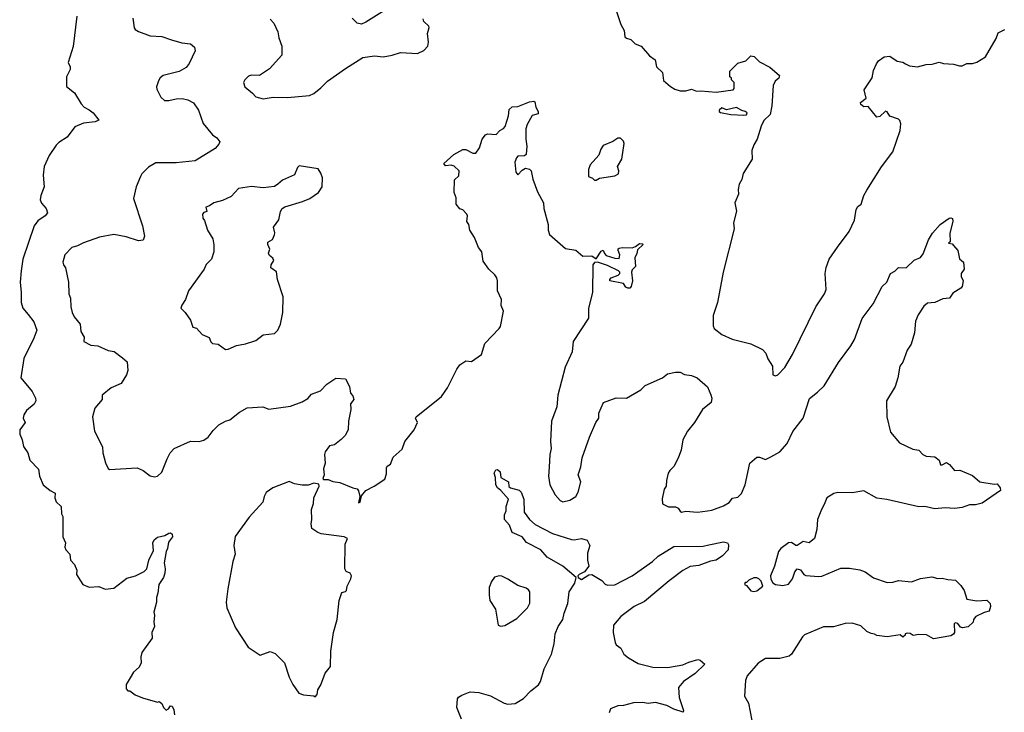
# Model space of a CAD drawing. Extents: x 2220333 to 2384341, y 721037 to 894043.
# Tile 57 of 256: x 2248354 to 2255155, y 771182 to 775970. Entities that reach past the tile are written whole.
import ezdxf

# ---------------------------------------------------------------- set-up
doc = ezdxf.new("R2010")
doc.units = 0

msp = doc.modelspace()

# ---------------------------------------------------------------- linework, layer by layer
at = {"layer": '0CON10XD'}
for points in [[(2252441.7, 776131.7), (2252506.1, 775936.1), (2252528.8, 775895), (2252535, 775852.5), (2252545, 775843.3), (2252575, 775833.8), (2252605, 775803.3), (2252646.1, 775786.1), (2252705, 775720), (2252743, 775693), (2252753.8, 775645), (2252794.3, 775604.3), (2252800.3, 775550.3), (2252848.3, 775508.3), (2252879.7, 775489.7), (2252915, 775478), (2252955, 775478.6), (2252995, 775490), (2253030, 775475), (2253058.8, 775478.8), (2253165, 775468.6), (2253282.5, 775485), (2253290, 775495), (2253290, 775535), (2253270, 775555), (2253270, 775565), (2253260, 775575), (2253260, 775615), (2253315, 775670), (2253370, 775685), (2253405, 775720), (2253426.1, 775716.1), (2253465, 775677.5), (2253535, 775642.5), (2253602.5, 775585), (2253597.5, 775565), (2253572.5, 775545), (2253557.5, 775515), (2253548.8, 775375), (2253538.8, 775315), (2253495, 775272.5), (2253475.7, 775234.3), (2253448.1, 775145), (2253424.4, 775105.6), (2253412, 775065), (2253413.8, 775005), (2253352.3, 774907.7), (2253342, 774865), (2253324, 774834), (2253316, 774796), (2253318, 774765), (2253294, 774705), (2253305.9, 774645.9), (2253284.1, 774565.9), (2253288, 774525), (2253214.2, 774225.8), (2253173.8, 774015), (2253144.1, 773925.9), (2253143.3, 773855), (2253150, 773835), (2253205, 773793.3), (2253275, 773761.2), (2253405, 773728.8), (2253485, 773690), (2253508.8, 773665), (2253521.2, 773625), (2253553.3, 773575), (2253556.2, 773516.2), (2253575, 773508.8), (2253590, 773515), (2253638, 773565), (2253691.2, 773655), (2253854, 773985), (2253913.9, 774076.1), (2253923.8, 774105), (2253917.5, 774215), (2253925, 774257.5), (2253945.8, 774315), (2254003.4, 774396.6), (2254082.5, 774505), (2254120, 774585), (2254131.3, 774658.7), (2254142.4, 774677.6), (2254166.2, 774695), (2254183.8, 774755), (2254205, 774792.5), (2254307.7, 774952.3), (2254385, 775056.7), (2254435.8, 775204.2), (2254439.5, 775249.5), (2254433.6, 775273.6), (2254425, 775282.5), (2254363.9, 775303.9), (2254345, 775333.3), (2254335, 775337.5), (2254295, 775300), (2254275, 775296.7), (2254215, 775370), (2254185, 775367.5), (2254163.6, 775383.6), (2254161.7, 775398.3), (2254201.7, 775428.3), (2254187.5, 775485), (2254241.7, 775568.3), (2254250.7, 775619.3), (2254271.2, 775665), (2254286.7, 775685), (2254325, 775713.3), (2254365, 775717.5), (2254415, 775683.3), (2254455, 775676.7), (2254472.5, 775665)], [(2250875, 776033.3), (2250745, 775952.5), (2250715, 775940), (2250685, 775946.7), (2250651.2, 775981.2)], [(2248750, 775995), (2248724, 775785), (2248690, 775675), (2248702.5, 775645), (2248702.5, 775625), (2248676.7, 775575), (2248677, 775507), (2248732.5, 775465), (2248778.8, 775388.8), (2248800, 775365), (2248835, 775347.5), (2248861.2, 775325), (2248900, 775275), (2248875, 775263.3), (2248795, 775255.8), (2248735, 775230), (2248682.1, 775157.9), (2248625, 775122), (2248606.6, 775103.4), (2248558.7, 775031.3), (2248522.2, 774955), (2248516.4, 774895), (2248523.8, 774815), (2248500.6, 774755), (2248496, 774725), (2248505, 774702.5), (2248536.2, 774665), (2248546.7, 774635), (2248530, 774615), (2248480.2, 774579.8), (2248454.4, 774545), (2248376.2, 774315), (2248364.5, 774234.5), (2248357.3, 774155), (2248365.4, 774085), (2248364.6, 774014.6), (2248377.1, 773975), (2248412.3, 773932.3), (2248452.2, 773882.2), (2248471.8, 773825), (2248451.7, 773768.3), (2248383, 773627), (2248361.9, 773495), (2248440.7, 773400.7), (2248464.4, 773355), (2248465.5, 773335), (2248455, 773312), (2248401.8, 773268.2), (2248382.1, 773237.9), (2248379.2, 773215), (2248391.2, 773185), (2248356, 773135), (2248354.3, 773104.3), (2248372, 773065), (2248380.9, 773020.9), (2248410, 772975), (2248423.3, 772925), (2248484, 772864), (2248490.8, 772815), (2248515.9, 772755.9), (2248565, 772716.7), (2248598.3, 772698.3), (2248596.7, 772665), (2248606.4, 772636.4), (2248640, 772605), (2248643.6, 772553.6), (2248652.5, 772535), (2248651.2, 772395), (2248670, 772355), (2248666.7, 772325), (2248673.3, 772305), (2248700, 772275), (2248704.1, 772234.1), (2248733.9, 772203.9), (2248748.8, 772165), (2248747.5, 772135), (2248790, 772065), (2248835, 772047.5), (2248901.7, 772051.7), (2248945, 772033.3), (2249005, 772040.8), (2249095, 772110.6), (2249155, 772126.9), (2249215, 772155.8), (2249231.4, 772175), (2249247.1, 772235), (2249278.3, 772301.7), (2249274, 772355), (2249284.2, 772375.8), (2249305, 772393.3), (2249356.4, 772403.6), (2249385, 772420), (2249395, 772422.5), (2249407.5, 772415), (2249410, 772395), (2249382.3, 772357.7), (2249376, 772315), (2249365.8, 772294.2), (2249352.5, 772215), (2249360, 772175), (2249356.6, 772143.4), (2249346.4, 772113.6), (2249316, 772065), (2249308.8, 772005), (2249298.8, 771975), (2249298.8, 771945), (2249280, 771875), (2249286.2, 771855), (2249280, 771805), (2249286.4, 771776.4), (2249266.2, 771735), (2249270, 771695), (2249197.5, 771595), (2249190, 771565), (2249192.5, 771525), (2249180, 771495), (2249140.7, 771459.3), (2249118.3, 771421.7)], [(2249135, 775980), (2249144.3, 775914.3), (2249152.2, 775902.2), (2249175, 775888), (2249255, 775859.2), (2249335, 775852.9), (2249401.7, 775831.7), (2249475, 775810.8), (2249535, 775803.3), (2249560.7, 775780.7), (2249566.2, 775755), (2249525, 775666.7), (2249505, 775638.8), (2249455, 775610.8), (2249345, 775583.8), (2249325, 775568.8), (2249312.1, 775547.9), (2249298.8, 775505), (2249300.5, 775490.5), (2249328.8, 775435), (2249355, 775412.5), (2249385, 775410.6), (2249435, 775423.1), (2249475.5, 775424.5), (2249515, 775416.2), (2249555.6, 775395), (2249588.9, 775345), (2249622.1, 775252.1), (2249685, 775173.8), (2249715, 775153.3), (2249736.7, 775125), (2249730.7, 775109.3), (2249705, 775080), (2249565.6, 774994.4), (2249435, 774981.1), (2249295, 774980.8), (2249245, 774951.2), (2249198.8, 774905), (2249188, 774885), (2249158, 774815), (2249140.8, 774735), (2249203.1, 774545), (2249215.9, 774474.1), (2249207.5, 774445), (2249175, 774441.2), (2249089.1, 774469.1), (2249005, 774484.4), (2248905, 774466.9), (2248795, 774428), (2248754.1, 774405.9), (2248714.2, 774395.8), (2248666.7, 774345), (2248653.3, 774295), (2248656.4, 774276.4), (2248670, 774255), (2248691.2, 774155), (2248694.2, 774075), (2248706.2, 774045), (2248706.7, 773985), (2248716.2, 773945), (2248731.2, 773915), (2248771.2, 773865), (2248776.7, 773815), (2248800, 773775), (2248797.5, 773745), (2248845, 773720), (2248895, 773716.7), (2248965, 773683.3), (2249005.9, 773675.9), (2249065, 773633.3), (2249096, 773605), (2249102, 773545), (2249092, 773515), (2249055, 773456), (2248985.6, 773424.4), (2248923.8, 773375), (2248923.3, 773345), (2248874, 773285), (2248856.7, 773225), (2248871.2, 773125), (2248926.6, 773016.6), (2248927.9, 772975), (2248945.9, 772905.9), (2248965, 772867.5), (2248975, 772860), (2249165, 772872), (2249206.7, 772855), (2249256.1, 772816.1), (2249285, 772810), (2249305, 772813.8), (2249335, 772843.3), (2249372, 772935), (2249394.4, 772975.6), (2249422, 773005), (2249533, 773057), (2249595, 773054.3), (2249625, 773062.5), (2249655.5, 773084.5), (2249689.7, 773130.3), (2249729.8, 773170.2), (2249776, 773194), (2249805, 773203.3), (2249872.7, 773257.3), (2249925, 773286), (2250033.6, 773293.6), (2250075, 773277.5), (2250225, 773297.5), (2250305, 773327.5), (2250345, 773352.5), (2250369.3, 773380.7), (2250432.5, 773405), (2250475, 773450), (2250538.3, 773491.7), (2250605, 773487.5), (2250633.3, 773435), (2250638.3, 773388.3), (2250655, 773370), (2250661.2, 773345), (2250640, 773315), (2250641.2, 773275), (2250625.8, 773195), (2250622.9, 773135), (2250603, 773097), (2250575, 773068.8), (2250528.6, 773031.4), (2250495, 773023.8), (2250465, 772982.5), (2250458.8, 772965), (2250464, 772905), (2250452, 772865), (2250456.7, 772825), (2250448.3, 772798.3), (2250452.5, 772792.5), (2250485, 772791.2), (2250517.7, 772777.7), (2250565, 772770.8), (2250655, 772733.8), (2250685, 772727.5), (2250693.9, 772713.9), (2250702.5, 772675), (2250695, 772630), (2250706.2, 772635), (2250715, 772680), (2250745, 772716.7), (2250802.5, 772745), (2250876.1, 772793.9), (2250888.3, 772831.7), (2250887, 772873), (2250893.3, 772885), (2250915, 772897.5), (2250933.8, 772945), (2250995, 773002.5), (2251015, 773053.3), (2251080, 773135), (2251102.5, 773185), (2251087.5, 773215), (2251092.5, 773225), (2251266.7, 773365), (2251308.8, 773425), (2251373.8, 773555), (2251395, 773583.3), (2251435, 773612.5), (2251475, 773607.5), (2251543.3, 773655), (2251567.7, 773732.3), (2251666.7, 773835), (2251675, 773850), (2251696.2, 773955), (2251680.9, 773995), (2251681.2, 774035), (2251654.6, 774095), (2251654.6, 774135.4)], [(2250085, 775973.3), (2250108.8, 775945), (2250138, 775885), (2250144, 775845), (2250165.9, 775785.9), (2250163.8, 775725), (2250080.7, 775629.3), (2250010, 775585), (2249955, 775586.7), (2249935, 775580), (2249910, 775555), (2249900, 775535), (2249910, 775505), (2249963, 775463), (2249985, 775437.5), (2250035, 775423.8), (2250105.9, 775434.1), (2250205, 775432), (2250355, 775446), (2250385, 775460), (2250435, 775498.8), (2250480, 775545), (2250605, 775633.3), (2250725, 775707.5), (2250805, 775720), (2250865, 775712.5), (2250926.4, 775723.6), (2250985, 775743.3), (2251103, 775737), (2251145, 775757.5), (2251173.6, 775786.4), (2251178.8, 775815), (2251170, 775875), (2251183.3, 775915), (2251180, 775925), (2251146.4, 775956.4), (2251140, 775975)], [(2254472.5, 775665), (2254500.8, 775650.8), (2254555, 775644), (2254615, 775661.2), (2254656.4, 775663.6), (2254705, 775676.7), (2254735, 775666.7), (2254805, 775662.5), (2254845, 775650), (2254865, 775650), (2254895, 775667.5), (2254935, 775667.5), (2254965, 775676.7), (2255025, 775713.3), (2255099.5, 775840.5), (2255111.7, 775878.3), (2255158.3, 775901.7)], [(2251654.6, 774135.4), (2251655.6, 774165), (2251649.2, 774185), (2251635, 774206.2), (2251593.8, 774245), (2251555, 774300), (2251546, 774365), (2251523.8, 774395), (2251496.2, 774465), (2251463.8, 774515), (2251457.5, 774555), (2251442.5, 774575), (2251446.7, 774615), (2251442.5, 774625), (2251416.1, 774656.1), (2251395, 774662.5), (2251370, 774695), (2251369.3, 774739.3), (2251356.2, 774775), (2251357, 774863), (2251388.3, 774891.7), (2251390, 774925), (2251355, 774956.7), (2251335, 774963.8), (2251295, 774960), (2251283.3, 774975), (2251352.1, 775037.9), (2251415, 775073.3), (2251435, 775073.3), (2251485, 775047.5), (2251505, 775047.5), (2251530, 775085), (2251547.5, 775145), (2251572.5, 775175), (2251585, 775180), (2251645, 775177.5), (2251670, 775205), (2251695, 775217.5), (2251708.3, 775231.7), (2251731.2, 775305), (2251735, 775350), (2251755, 775367.5), (2251795, 775370), (2251875, 775401.2), (2251905, 775406.7), (2251913, 775403), (2251920, 775365), (2251936.4, 775336.4), (2251935, 775320), (2251895, 775307.5), (2251859.2, 775245), (2251850, 775215), (2251849.2, 775145), (2251858, 775095), (2251852.5, 775037.5), (2251841.7, 775028.3), (2251795, 775027.5), (2251785, 775016.2), (2251774.5, 774984.5), (2251780.8, 774915), (2251795, 774896.7), (2251825, 774930), (2251847, 774943), (2251875, 774936.7), (2251885.9, 774925.9), (2251897.7, 774867.7), (2251931.2, 774781.2), (2251972.5, 774705), (2251974, 774665), (2252004, 774555), (2252003.8, 774515), (2252014.5, 774484.5), (2252125, 774388.8), (2252195, 774376.7), (2252244.3, 774334.3), (2252305, 774338.8), (2252335, 774317.5), (2252370.7, 774369.3), (2252385, 774377.5), (2252393, 774353), (2252405, 774340), (2252465, 774322.5), (2252495, 774320), (2252500, 774345), (2252487.5, 774375), (2252487.5, 774385), (2252495, 774390), (2252515, 774395.8), (2252585, 774392.5), (2252608.3, 774401.7), (2252635, 774422.5), (2252655, 774420), (2252660, 774415), (2252621.7, 774378.3), (2252617, 774353), (2252602.5, 774325), (2252607.5, 774265), (2252585, 774240), (2252580, 774225), (2252586.7, 774165), (2252576.7, 774125), (2252567.5, 774115), (2252553.8, 774113.8), (2252540, 774120), (2252525, 774147.5), (2252430, 774165), (2252430, 774175), (2252440, 774185), (2252487, 774203), (2252500, 774215), (2252500, 774225), (2252490, 774235), (2252415, 774270), (2252345, 774293.8), (2252325, 774291.2), (2252313.4, 774276.6), (2252311.1, 774085), (2252281.9, 773975), (2252282.6, 773907.4), (2252176.9, 773745), (2252170, 773675), (2252121.8, 773568.2), (2252070.5, 773375), (2252063.6, 773295), (2252027.5, 773195), (2252020.8, 773055), (2252026, 773005), (2252016.4, 772963.6), (2252012.3, 772877.7), (2252006, 772815), (2252015.8, 772755.8), (2252052, 772685), (2252087.3, 772647.3), (2252105, 772638), (2252155, 772649.2), (2252195, 772674.3), (2252211.9, 772705), (2252229.2, 772775), (2252210.8, 772825), (2252230.3, 772879.7), (2252239.5, 772940.5), (2252290, 773085), (2252333.8, 773185), (2252353.3, 773215), (2252355, 773250), (2252387.5, 773325), (2252475, 773356.7), (2252545.8, 773354.2), (2252645, 773411.2), (2252675, 773442.5), (2252795, 773493.8), (2252828.3, 773521.7), (2252885, 773533.8), (2252915, 773533.8), (2252945, 773518), (2252995, 773511.2), (2253032.5, 773495), (2253105, 773432.5), (2253127.7, 773377.7), (2253133.9, 773353.9), (2253130, 773325), (2253070, 773275), (2253014.2, 773185), (2252965.8, 773125), (2252934.6, 773065.4), (2252922, 772995), (2252904, 772945), (2252874.2, 772885), (2252844.3, 772855), (2252833.1, 772835), (2252820.8, 772785), (2252818.8, 772745), (2252806.7, 772725), (2252791.7, 772658.3), (2252793.6, 772623.6), (2252835, 772602.5), (2252885, 772603.3), (2252903.3, 772593.3), (2252915, 772572.5), (2252925, 772566.7), (2252955, 772574), (2253035, 772567.1), (2253105.8, 772574.2), (2253135, 772578.8), (2253215, 772608.8), (2253255, 772633.3), (2253277.7, 772662.3), (2253315, 772670), (2253338.8, 772695), (2253366, 772755), (2253397.5, 772905), (2253445, 772946.2), (2253465, 772946.2), (2253505, 772930.8), (2253541.5, 772948.5), (2253605, 772981.9), (2253655, 773040), (2253695, 773124.2), (2253765, 773216.7), (2253809.5, 773350.5), (2253865.7, 773394.3), (2253910.3, 773439.7), (2254010.3, 773599.7), (2254095.5, 773714.5), (2254120.3, 773759.7), (2254174.3, 773905.7), (2254250, 774005), (2254311.2, 774125), (2254342.5, 774155), (2254370, 774215), (2254398.6, 774231.4), (2254425, 774256.2), (2254476.1, 774253.9), (2254531.7, 774308.3), (2254575, 774326.7), (2254595, 774352.5), (2254631.3, 774448.7), (2254658, 774495), (2254712.5, 774555), (2254775, 774598), (2254785, 774601.2), (2254797.5, 774595), (2254800, 774575), (2254778.8, 774495), (2254780, 774435), (2254770, 774425), (2254795, 774420), (2254805, 774410), (2254833.6, 774373.6), (2254846.4, 774316.4), (2254872.5, 774295), (2254876.7, 774245), (2254857.5, 774215), (2254857.5, 774195), (2254870, 774165), (2254863.3, 774125), (2254855, 774113.3), (2254800.3, 774079.7), (2254776.2, 774045), (2254730.3, 774039.7), (2254675, 774015.8), (2254625, 774011.4), (2254599.7, 773990.3), (2254559.1, 773930.9), (2254541.4, 773885), (2254534.2, 773805), (2254512.3, 773727.7), (2254484, 773685), (2254455, 773603.3), (2254432.5, 773575), (2254419.2, 773495), (2254400, 773435), (2254340.8, 773335), (2254344.3, 773225), (2254369.7, 773119.7), (2254430, 773045), (2254522.4, 773002.4), (2254564.2, 772994.2), (2254593.3, 772965), (2254614.1, 772954.1), (2254675, 772948.8), (2254705.8, 772925.8), (2254715, 772892.5), (2254725, 772892.5), (2254755, 772910), (2254777.5, 772895), (2254810, 772855), (2254847, 772857), (2254935, 772820), (2254985, 772776.7), (2255085, 772760), (2255105, 772762.5), (2255126.7, 772735), (2255127.5, 772715), (2255001.7, 772628.3), (2254955, 772616.7), (2254915, 772616.2), (2254865, 772599.2), (2254811.7, 772591.7), (2254745.9, 772595.9), (2254675, 772590), (2254605, 772605.8), (2254565, 772602), (2254343.3, 772653.3), (2254275, 772663.1), (2254185, 772713.1), (2254105, 772698.9), (2254005, 772702.5), (2253976.7, 772695), (2253928, 772665), (2253911.7, 772618.3), (2253891.2, 772585), (2253863.8, 772515), (2253861.2, 772445), (2253843.3, 772385), (2253806, 772354), (2253765, 772363.3), (2253725, 772336.2), (2253715, 772336.2), (2253685, 772356), (2253665, 772354), (2253611.2, 772315), (2253596.2, 772295), (2253567.3, 772192.7), (2253540, 772125), (2253543, 772103), (2253556.4, 772076.4), (2253575, 772066.7), (2253625, 772058), (2253665, 772068), (2253693.1, 772105), (2253707, 772153), (2253725, 772173.8), (2253747.1, 772167.1), (2253771.2, 772135), (2253785, 772128), (2253875, 772122), (2253895, 772124), (2254025, 772179.2), (2254085, 772178.8), (2254157.1, 772167.1), (2254194.2, 772154.2), (2254252, 772112), (2254345, 772080.6), (2254385, 772081.9), (2254425, 772092.9), (2254515, 772084), (2254576.7, 772106.7), (2254655, 772119.2), (2254695, 772108), (2254725, 772110), (2254765, 772100), (2254817, 772097), (2254855, 772060), (2254877.5, 772025), (2254895, 771963.8), (2254966.1, 771953.9), (2255035, 771958.8), (2255056.2, 771935), (2255060, 771915), (2255049.3, 771880.7), (2255015, 771872.5), (2254957.5, 771845), (2254942.5, 771825), (2254940, 771805), (2254906.1, 771773.9), (2254867, 771767), (2254852, 771772), (2254835, 771796.7), (2254815, 771800), (2254807.5, 771795), (2254811.2, 771735), (2254805, 771723.3), (2254785, 771711.2), (2254665, 771691.2), (2254618.3, 771718.3), (2254565, 771720), (2254525, 771712.5), (2254505, 771727.5), (2254485, 771730), (2254470, 771725), (2254470, 771715), (2254455, 771702.5), (2254435, 771717.5), (2254345.9, 771704.1), (2254275, 771714), (2254257.5, 771722.5), (2254235, 771726.2), (2254205, 771742), (2254165, 771779.2), (2254105, 771798.1), (2254055, 771797.1), (2253975, 771774.4), (2253905, 771774.2), (2253775, 771717.5), (2253760, 771705), (2253686, 771585), (2253669.7, 771570.3), (2253605, 771554.2), (2253504.6, 771555.4), (2253455, 771522.5), (2253378.6, 771435), (2253367.2, 771402.8), (2253360.8, 771295), (2253388, 771245), (2253410, 771125)], [(2253355, 775309.6), (2253375, 775313.3), (2253378, 775325), (2253366.2, 775335), (2253341.4, 775341.4), (2253305, 775361.9), (2253235, 775346.7), (2253205, 775361.2), (2253185.7, 775345), (2253185.7, 775335), (2253195, 775327.8), (2253266.7, 775315), (2253355, 775309.6)], [(2252335, 774860), (2252360, 774875), (2252465, 774890), (2252490, 774905), (2252492.5, 774925), (2252482.5, 774955), (2252512.5, 775005), (2252530, 775115), (2252525, 775130), (2252505, 775150), (2252485, 775150), (2252451.7, 775128.3), (2252385, 775100), (2252368.8, 775075), (2252355, 775032.5), (2252295, 774967.5), (2252283.8, 774935), (2252282.5, 774885), (2252310, 774875), (2252325, 774860), (2252335, 774860)], [(2249775, 773690), (2249795, 773692), (2249852, 773718), (2249915, 773730), (2249985, 773752.5), (2250035, 773792.5), (2250115, 773801.2), (2250136.2, 773825), (2250156.7, 773865), (2250171.2, 773945), (2250173.9, 774053.9), (2250133.8, 774175), (2250127.7, 774227.7), (2250088.8, 774255), (2250092, 774275), (2250108.8, 774305), (2250102.5, 774322.5), (2250080.5, 774340.5), (2250073.3, 774355), (2250083, 774383), (2250067.5, 774415), (2250068.3, 774431.7), (2250099.3, 774450.7), (2250115, 774482.5), (2250117.3, 774497.3), (2250107.5, 774535), (2250145, 774587.5), (2250155.9, 774644.1), (2250166.7, 774665), (2250185, 774676.7), (2250307.3, 774712.7), (2250357.5, 774735), (2250417.5, 774775), (2250442.5, 774815), (2250446.4, 774876.4), (2250435, 774910), (2250415, 774940), (2250285, 774960.8), (2250272.8, 774947.2), (2250253, 774897), (2250169.3, 774860.7), (2250137, 774833), (2250115, 774817.5), (2250035, 774806.7), (2249955, 774816), (2249865, 774803.3), (2249815, 774748.8), (2249755, 774720), (2249695, 774703.3), (2249665, 774683.3), (2249640, 774675), (2249647.5, 774645), (2249625, 774637.5), (2249617.5, 774625), (2249618.3, 774598.3), (2249631.7, 774581.7), (2249651.2, 774515), (2249688, 774455), (2249696.1, 774413.9), (2249696.2, 774365), (2249678, 774315), (2249642.4, 774277.6), (2249628.8, 774245), (2249520, 774095), (2249500, 774035), (2249473.9, 773996.1), (2249467.5, 773975), (2249497.5, 773945), (2249533.6, 773893.6), (2249550, 773845), (2249575, 773837.5), (2249613.9, 773793.9), (2249663.3, 773773.3), (2249673.9, 773743.9), (2249685, 773732.5), (2249725, 773726.7), (2249775, 773690)], [(2251405, 771136), (2251373.2, 771215), (2251378, 771275), (2251385, 771286.2), (2251408.8, 771301.2), (2251465, 771323.1), (2251525, 771319.4), (2251605, 771297.1), (2251701.2, 771245), (2251725, 771238.5), (2251777.4, 771242.6), (2251833.1, 771276.9), (2251885, 771330.8), (2251937.2, 771372.8), (2251950.6, 771395), (2251977.2, 771482.8), (2252027.3, 771585), (2252045.2, 771654.8), (2252052.2, 771725), (2252073.2, 771775), (2252105, 771824), (2252115, 771867.5), (2252140.9, 771935), (2252150.5, 772015), (2252187.8, 772075), (2252197.5, 772115), (2252105, 772191.9), (2251996.9, 772255), (2251954.7, 772304.7), (2251855, 772355.8), (2251825, 772396), (2251755, 772424.3), (2251738, 772475), (2251703.3, 772515), (2251702.3, 772547.7), (2251713.8, 772575), (2251713.9, 772606.1), (2251730, 772655), (2251676.7, 772716.7), (2251655, 772733.3), (2251642, 772755), (2251640, 772805), (2251631.2, 772835), (2251642.3, 772857.7), (2251655, 772861.2), (2251673.8, 772845), (2251677.5, 772805), (2251730, 772775), (2251733.6, 772743.6), (2251745, 772733.3), (2251805, 772717.1), (2251817.5, 772705), (2251836.9, 772655), (2251839.2, 772565), (2251874.6, 772514.6), (2251915, 772480.6), (2252035, 772419.4), (2252165, 772377.8), (2252185, 772375.5), (2252234.4, 772384.4), (2252273, 772373), (2252293.1, 772335), (2252277, 772283), (2252277.1, 772235), (2252286.2, 772193.8), (2252256, 772154), (2252219.2, 772135), (2252210, 772125), (2252212.5, 772115), (2252235, 772100), (2252285, 772133.8), (2252305, 772134.3), (2252375, 772092.9), (2252398.3, 772068.3), (2252415, 772060.4), (2252465, 772063.5), (2252583.7, 772126.3), (2252724.6, 772225.4), (2252765, 772260.8), (2252872.2, 772327.8), (2253075, 772330), (2253115, 772341.2), (2253215, 772360), (2253242.5, 772355), (2253250.7, 772340.7), (2253248, 772305), (2253209.2, 772265), (2253165, 772234.5), (2253125, 772228.2), (2253045, 772197.8), (2252985, 772190.8), (2252935, 772162.9), (2252839.1, 772090.9), (2252670.7, 771949.3), (2252598.8, 771915), (2252506, 771845), (2252455.9, 771784.1), (2252454, 771735), (2252466.2, 771665), (2252475, 771650), (2252505.6, 771625.6), (2252528, 771585), (2252558.9, 771558.9), (2252625, 771520), (2252726.2, 771493.8), (2252828, 771492), (2252894.4, 771504.4), (2252935, 771511.8), (2252975, 771530), (2253037.1, 771547.1), (2253054.1, 771544.1), (2253087.5, 771515), (2253019.3, 771450.7), (2252940, 771395), (2252904, 771355), (2252910, 771285), (2252938.8, 771195), (2252936, 771184), (2252873.2, 771203.2), (2252825, 771230.8), (2252745, 771250), (2252695, 771243.8), (2252655, 771250), (2252592.7, 771247.3), (2252525, 771230.8), (2252485, 771228), (2252435, 771206.7), (2252425, 771180)], [(2250395, 771290), (2250410, 771305), (2250413, 771337), (2250435, 771372.5), (2250465, 771452.5), (2250501.7, 771498.3), (2250504, 771605), (2250522, 771735), (2250546.2, 771825), (2250560, 771955), (2250580, 772010), (2250605, 772016.7), (2250611.2, 772025), (2250616.7, 772055), (2250642.5, 772105), (2250645.8, 772125), (2250636.2, 772145), (2250610, 772155), (2250600, 772175), (2250603.3, 772345), (2250617.5, 772385), (2250595, 772396.2), (2250437.3, 772417.3), (2250412.5, 772425), (2250373, 772453), (2250367.5, 772485), (2250372.9, 772515), (2250370.6, 772585), (2250382.5, 772625), (2250386, 772665), (2250423.3, 772745), (2250420, 772760), (2250386.1, 772766.1), (2250347.3, 772752.7), (2250305, 772753.1), (2250252.8, 772762.8), (2250215, 772778.8), (2250102.9, 772735), (2250057.8, 772702.2), (2250042.9, 772675), (2250034, 772635), (2249938.3, 772531.7), (2249842.3, 772397.7), (2249833.3, 772335), (2249843.6, 772276.4), (2249826.2, 772225), (2249792, 772035), (2249780.8, 771945), (2249785.8, 771905.8), (2249845, 771767.5), (2249932.3, 771632.3), (2250015, 771577.5), (2250085, 771603.3), (2250118.3, 771588.3), (2250183.3, 771525), (2250216.2, 771425), (2250240, 771375), (2250282.5, 771315), (2250315, 771303.3), (2250385, 771297.5), (2250395, 771290)], [(2251678.3, 771778.3), (2251705, 771782), (2251788.5, 771831.5), (2251861.1, 771905), (2251877.5, 771937.5), (2251876.7, 772015), (2251869.5, 772029.5), (2251851.4, 772041.4), (2251795, 772060), (2251725, 772103.8), (2251685, 772123.3), (2251665, 772126.7), (2251633.6, 772116.4), (2251613, 772087), (2251597.5, 772045), (2251597.5, 771995), (2251602.5, 771955), (2251640, 771895), (2251660, 771785), (2251678.3, 771778.3)], [(2253425, 772017.5), (2253445, 772022.5), (2253486.7, 772055), (2253475, 772090), (2253460, 772105), (2253445, 772112.5), (2253425, 772112.5), (2253390, 772095), (2253375, 772080), (2253365, 772080), (2253360, 772065), (2253375, 772060), (2253405, 772022.5), (2253425, 772017.5)], [(2249118.3, 771421.7), (2249090, 771375), (2249090, 771345), (2249101.7, 771331.7), (2249115, 771330), (2249153, 771303), (2249203, 771283), (2249305, 771252.5), (2249317, 771257), (2249335, 771242.5), (2249346.4, 771216.4), (2249365, 771197.5), (2249383, 771207), (2249395, 771227.5), (2249407.5, 771225), (2249419.3, 771199.3), (2249422.5, 771165)]]:
    msp.add_lwpolyline(points, dxfattribs=at)

doc.saveas('drawing.dxf')
